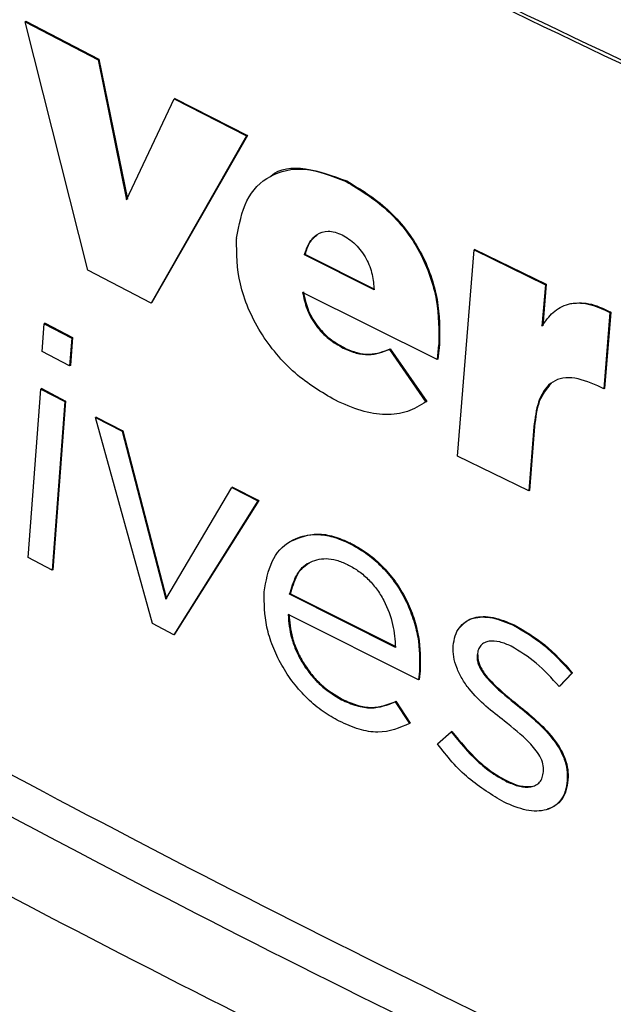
# Model space of a CAD drawing. Header units: millimetres. Extents: x -0.57 to 0.95, y -0.4 to 0.71.
# Tile 241 of 256: x 0.6993 to 0.7051, y 0.35345 to 0.36307. Entities that reach past the tile are written whole.
import ezdxf

# ---------------------------------------------------------------- set-up
doc = ezdxf.new("R2010")
doc.units = ezdxf.units.MM
doc.layers.add('FORMAT', color=7, linetype='Continuous')

msp = doc.modelspace()

# ---------------------------------------------------------------- linework, layer by layer
at = {"layer": 'FORMAT', "color": 7, "linetype": 'Continuous', "lineweight": 25}
for p, q in [((0.699362, 0.363055), (0.699355, 0.363051)), ((0.699355, 0.363051), (0.700067, 0.36268)), ((0.699967, 0.360623), (0.699355, 0.363051)), ((0.699362, 0.363055), (0.700074, 0.362684)), ((0.700074, 0.362684), (0.700067, 0.36268)), ((0.700067, 0.36268), (0.700346, 0.361312)), ((0.700074, 0.362684), (0.700354, 0.361316)), ((0.700346, 0.361312), (0.70081, 0.362296)), ((0.700817, 0.3623), (0.70081, 0.362296)), ((0.70081, 0.362296), (0.701518, 0.361935)), ((0.700817, 0.3623), (0.701525, 0.361939)), ((0.701518, 0.361935), (0.700584, 0.360303)), ((0.701525, 0.361939), (0.700591, 0.360307)), ((0.701525, 0.361939), (0.701518, 0.361935)), ((0.702497, 0.361495), (0.70249, 0.361491)), ((0.70142, 0.360927), (0.701421, 0.360935)), ((0.703579, 0.358808), (0.70374, 0.360823)), ((0.703747, 0.360827), (0.70374, 0.360823)), ((0.70374, 0.360823), (0.704436, 0.360482)), ((0.703747, 0.360827), (0.704443, 0.360487)), ((0.70209, 0.360778), (0.702083, 0.360774)), ((0.702764, 0.360432), (0.702083, 0.360774)), ((0.702771, 0.360436), (0.70209, 0.360778)), ((0.700584, 0.360303), (0.699967, 0.360623)), ((0.704436, 0.360482), (0.704403, 0.360076)), ((0.704443, 0.360487), (0.70441, 0.36008)), ((0.704443, 0.360487), (0.704436, 0.360482)), ((0.703379, 0.359751), (0.702065, 0.360407)), ((0.700591, 0.360307), (0.700584, 0.360303)), ((0.705067, 0.360211), (0.705007, 0.359465)), ((0.705075, 0.360215), (0.705014, 0.359469)), ((0.705075, 0.360215), (0.705067, 0.360211)), ((0.699521, 0.35983), (0.699541, 0.360101)), ((0.699549, 0.360105), (0.699541, 0.360101)), ((0.699541, 0.360101), (0.69981, 0.359961)), ((0.699549, 0.360105), (0.699817, 0.359965)), ((0.69981, 0.359961), (0.699789, 0.35969)), ((0.699817, 0.359965), (0.699796, 0.359694)), ((0.699817, 0.359965), (0.69981, 0.359961)), ((0.70247, 0.359867), (0.702462, 0.359863)), ((0.702921, 0.359854), (0.702914, 0.35985)), ((0.702914, 0.35985), (0.70327, 0.359336)), ((0.702921, 0.359854), (0.703277, 0.359341)), ((0.703394, 0.359894), (0.703379, 0.359751)), ((0.703401, 0.359898), (0.703386, 0.359755)), ((0.703401, 0.359898), (0.703394, 0.359894)), ((0.699789, 0.35969), (0.699521, 0.35983)), ((0.703386, 0.359755), (0.703379, 0.359751)), ((0.699796, 0.359694), (0.699789, 0.35969)), ((0.699383, 0.357816), (0.699508, 0.359462)), ((0.699516, 0.359467), (0.699508, 0.359462)), ((0.699508, 0.359462), (0.699743, 0.35934)), ((0.699516, 0.359467), (0.69975, 0.359344)), ((0.705007, 0.359465), (0.704948, 0.359494)), ((0.705014, 0.359469), (0.705007, 0.359465)), ((0.699743, 0.35934), (0.699618, 0.357693)), ((0.69975, 0.359344), (0.699625, 0.357698)), ((0.69975, 0.359344), (0.699743, 0.35934)), ((0.703277, 0.359341), (0.70327, 0.359336)), ((0.700048, 0.359189), (0.700041, 0.359185)), ((0.700041, 0.359185), (0.700301, 0.35905)), ((0.7006, 0.357171), (0.700041, 0.359185)), ((0.700048, 0.359189), (0.700308, 0.359054)), ((0.704324, 0.359092), (0.704274, 0.358467)), ((0.704331, 0.359097), (0.704281, 0.358471)), ((0.704331, 0.359097), (0.704324, 0.359092)), ((0.700308, 0.359054), (0.700301, 0.35905)), ((0.700301, 0.35905), (0.700729, 0.357409)), ((0.700308, 0.359054), (0.700736, 0.357413)), ((0.704274, 0.358467), (0.703579, 0.358808)), ((0.700729, 0.357409), (0.701373, 0.3585)), ((0.70138, 0.358504), (0.701373, 0.3585)), ((0.701373, 0.3585), (0.701629, 0.35837)), ((0.70138, 0.358504), (0.701636, 0.358374)), ((0.704281, 0.358471), (0.704274, 0.358467)), ((0.701629, 0.35837), (0.700808, 0.357063)), ((0.701636, 0.358374), (0.700815, 0.357068)), ((0.701636, 0.358374), (0.701629, 0.35837)), ((0.702532, 0.357959), (0.702524, 0.357954)), ((0.699618, 0.357693), (0.699383, 0.357816)), ((0.699625, 0.357698), (0.699618, 0.357693)), ((0.701945, 0.357462), (0.701938, 0.357458)), ((0.702972, 0.356939), (0.701938, 0.357458)), ((0.702979, 0.356943), (0.701945, 0.357462)), ((0.703197, 0.356622), (0.701923, 0.35726)), ((0.700808, 0.357063), (0.7006, 0.357171)), ((0.704132, 0.357159), (0.704125, 0.357154)), ((0.700815, 0.357068), (0.700808, 0.357063)), ((0.703536, 0.356947), (0.703537, 0.356954)), ((0.703778, 0.356869), (0.70377, 0.356865)), ((0.70377, 0.356865), (0.70377, 0.356859)), ((0.703777, 0.356863), (0.70377, 0.356859)), ((0.703778, 0.356869), (0.703777, 0.356863)), ((0.703207, 0.356707), (0.703197, 0.356622)), ((0.703214, 0.356711), (0.703204, 0.356626)), ((0.703214, 0.356711), (0.703207, 0.356707)), ((0.704696, 0.356687), (0.704571, 0.356556)), ((0.704703, 0.356691), (0.704578, 0.35656)), ((0.704703, 0.356691), (0.704696, 0.356687)), ((0.703204, 0.356626), (0.703197, 0.356622)), ((0.704578, 0.35656), (0.704571, 0.356556)), ((0.702452, 0.356432), (0.702445, 0.356428)), ((0.702977, 0.356412), (0.70297, 0.356407)), ((0.70297, 0.356407), (0.703109, 0.356196)), ((0.702977, 0.356412), (0.703116, 0.3562)), ((0.704172, 0.356374), (0.704165, 0.35637)), ((0.703116, 0.3562), (0.703109, 0.356196)), ((0.703382, 0.355998), (0.703517, 0.356113)), ((0.703524, 0.356117), (0.703517, 0.356113)), ((0.704418, 0.355724), (0.704418, 0.35573)), ((0.704069, 0.355631), (0.704062, 0.355627)), ((0.704657, 0.355648), (0.70465, 0.355644)), ((0.70465, 0.355644), (0.70465, 0.355637)), ((0.704657, 0.355642), (0.70465, 0.355637)), ((0.704657, 0.355648), (0.704657, 0.355642))]:
    msp.add_line(p, q, dxfattribs=at)
for points, knots in [([(0.7102908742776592, 0.3615009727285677), (0.7071757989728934, 0.3629276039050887), (0.7009167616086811, 0.3657940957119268), (0.6951689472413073, 0.3690049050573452), (0.6922817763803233, 0.3706177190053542)], [0, 0, 0, 0, 0.4976923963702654, 1, 1, 1, 1]), ([(0.6922915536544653, 0.3694433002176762), (0.6952545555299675, 0.3677852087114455), (0.7011802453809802, 0.3644692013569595), (0.7076483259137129, 0.3615198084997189), (0.7108821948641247, 0.3600451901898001)], [0, 0, 0, 0, 0.50002648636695, 1, 1, 1, 1]), ([(0.6941825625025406, 0.3684100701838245), (0.6966341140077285, 0.367042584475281), (0.7020410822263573, 0.3640265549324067), (0.707943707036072, 0.3613448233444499), (0.7111700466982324, 0.3598790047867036)], [0, 0, 0, 0, 0.4534059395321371, 1, 1, 1, 1]), ([(0.7186984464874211, 0.3358190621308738), (0.7184133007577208, 0.3357388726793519), (0.7178340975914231, 0.3355759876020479), (0.7169586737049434, 0.3353322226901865), (0.7160621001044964, 0.3350842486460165), (0.7151454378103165, 0.3348325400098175), (0.7142091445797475, 0.3345771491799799), (0.7131084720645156, 0.334278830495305), (0.7118355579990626, 0.3339363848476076), (0.7106175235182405, 0.333611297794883), (0.7095995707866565, 0.3333412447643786), (0.7089155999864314, 0.3331604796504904), (0.7083459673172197, 0.3330105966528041), (0.7079827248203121, 0.3329176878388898), (0.707746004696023, 0.3328554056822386), (0.7076250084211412, 0.3328261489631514), (0.7075369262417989, 0.3328056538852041), (0.7073790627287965, 0.3327816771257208), (0.7071363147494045, 0.3327630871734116), (0.7067944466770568, 0.3327816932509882), (0.7063919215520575, 0.3328560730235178), (0.7060703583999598, 0.332953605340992), (0.7058098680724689, 0.333055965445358), (0.7056636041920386, 0.3331188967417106), (0.7055240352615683, 0.3331841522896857), (0.705352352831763, 0.3332645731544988), (0.7050667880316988, 0.3334014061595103), (0.7046421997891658, 0.3336087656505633), (0.7036938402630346, 0.3340761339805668), (0.7022804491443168, 0.3347857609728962), (0.6998272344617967, 0.3360498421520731), (0.696828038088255, 0.3376595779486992), (0.6933651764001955, 0.3396207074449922), (0.6899631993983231, 0.3416510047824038), (0.687521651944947, 0.3431885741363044), (0.6856673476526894, 0.3443959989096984), (0.6847519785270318, 0.3450026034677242), (0.683906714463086, 0.34557353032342), (0.6834730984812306, 0.3458678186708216), (0.6831813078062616, 0.3460708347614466), (0.6830217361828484, 0.3461827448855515), (0.6828890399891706, 0.3462812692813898), (0.6827479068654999, 0.3463912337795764), (0.6824289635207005, 0.3466610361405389), (0.6820911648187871, 0.3469965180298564), (0.681748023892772, 0.3473915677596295), (0.6815257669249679, 0.3476682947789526), (0.6813125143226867, 0.3479548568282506), (0.6810659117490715, 0.3483170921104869), (0.6808035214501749, 0.348705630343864), (0.6804389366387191, 0.349246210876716), (0.6800214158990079, 0.3498693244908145), (0.6795302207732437, 0.3506069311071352), (0.6790484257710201, 0.3513353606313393), (0.6785757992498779, 0.3520546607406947), (0.6781122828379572, 0.3527647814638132), (0.6776577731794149, 0.3534656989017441), (0.6772121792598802, 0.3541573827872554), (0.6767754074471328, 0.354839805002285), (0.676347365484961, 0.3555129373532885), (0.6759279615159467, 0.3561767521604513), (0.6755171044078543, 0.3568312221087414), (0.675114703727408, 0.3574763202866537), (0.6747206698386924, 0.3581120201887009), (0.6743349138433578, 0.358738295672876), (0.6739573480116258, 0.359355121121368), (0.673587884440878, 0.3599624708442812), (0.6732264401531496, 0.3605603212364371), (0.6728729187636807, 0.3611486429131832), (0.6725272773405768, 0.3617274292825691), (0.6721892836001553, 0.3622965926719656), (0.6719673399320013, 0.3626731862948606), (0.671857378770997, 0.3628597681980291)], [0, 0, 0, 0, 0.0179974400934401, 0.0365573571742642, 0.0556811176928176, 0.0753701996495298, 0.0956261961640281, 0.1164508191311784, 0.1473557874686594, 0.1796957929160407, 0.1978974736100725, 0.2161043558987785, 0.2262388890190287, 0.2368502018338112, 0.2408993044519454, 0.242526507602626, 0.2450705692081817, 0.2470264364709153, 0.252842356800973, 0.2604566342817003, 0.2674197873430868, 0.2756389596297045, 0.2780495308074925, 0.2813505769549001, 0.2834497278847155, 0.2855433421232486, 0.2906287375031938, 0.2987799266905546, 0.3083888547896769, 0.3416736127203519, 0.375388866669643, 0.4429902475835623, 0.5092705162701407, 0.5738650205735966, 0.6431510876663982, 0.6570092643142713, 0.6881745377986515, 0.7001651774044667, 0.7101510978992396, 0.7155938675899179, 0.7186040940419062, 0.7201983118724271, 0.72396663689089, 0.7276497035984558, 0.7405541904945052, 0.7454640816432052, 0.7503764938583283, 0.7556373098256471, 0.7604543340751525, 0.7685826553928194, 0.7750089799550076, 0.7874130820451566, 0.7996463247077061, 0.8117090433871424, 0.8236015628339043, 0.8353241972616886, 0.8468772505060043, 0.8582610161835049, 0.8694757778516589, 0.8805218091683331, 0.8913993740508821, 0.9021087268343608, 0.9126501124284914, 0.9230237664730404, 0.9332299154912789, 0.9432687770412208, 0.9531405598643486, 0.9628454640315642, 0.9723836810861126, 0.9817553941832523, 0.9909607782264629, 1, 1, 1, 1]), ([(0.7014207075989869, 0.3609349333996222), (0.7014448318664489, 0.3610661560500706), (0.7014930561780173, 0.3613284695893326), (0.7017336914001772, 0.3615652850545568), (0.7020757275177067, 0.3616494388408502), (0.702351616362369, 0.3615437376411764), (0.7024897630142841, 0.3614908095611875)], [0, 0, 0, 0, 0.2500987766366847, 0.4999464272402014, 0.7496066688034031, 1, 1, 1, 1]), ([(0.7017457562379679, 0.3615317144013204), (0.7017496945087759, 0.3615358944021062), (0.7018292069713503, 0.3616202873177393), (0.7020909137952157, 0.3616435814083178), (0.7023613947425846, 0.3615445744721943), (0.7024968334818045, 0.3614949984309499)], [0, 0, 0, 0, 0.0253577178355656, 0.5119644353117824, 1, 1, 1, 1]), ([(0.7024897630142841, 0.3614908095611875), (0.7026259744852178, 0.3614085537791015), (0.7028293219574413, 0.3612857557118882), (0.7030686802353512, 0.3610248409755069), (0.7032151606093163, 0.360802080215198), (0.7033157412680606, 0.3605654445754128), (0.7033992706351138, 0.360250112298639), (0.70339613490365, 0.3600369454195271), (0.7033940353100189, 0.3598942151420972)], [0, 0, 0, 0, 0.251199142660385, 0.3750103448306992, 0.498582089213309, 0.6227717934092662, 0.7474190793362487, 1, 1, 1, 1]), ([(0.7024968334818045, 0.3614949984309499), (0.702633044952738, 0.3614127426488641), (0.7028363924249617, 0.3612899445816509), (0.7030757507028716, 0.3610290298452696), (0.7032222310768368, 0.3608062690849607), (0.703322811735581, 0.3605696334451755), (0.7034063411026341, 0.3602543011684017), (0.7034032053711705, 0.3600411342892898), (0.7034011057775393, 0.3598984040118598)], [0, 0, 0, 0, 0.2511991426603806, 0.3750103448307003, 0.4985820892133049, 0.6227717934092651, 0.747419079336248, 1, 1, 1, 1]), ([(0.7020828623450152, 0.3607736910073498), (0.7020963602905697, 0.3608138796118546), (0.7021233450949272, 0.3608942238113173), (0.7021998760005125, 0.3609801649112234), (0.7022929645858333, 0.36100973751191), (0.7023814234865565, 0.3609983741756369), (0.7024283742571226, 0.3609778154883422), (0.702451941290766, 0.3609674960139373)], [0, 0, 0, 0, 0.2499847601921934, 0.4997641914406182, 0.7489730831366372, 0.8739965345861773, 0.9999999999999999, 0.9999999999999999, 0.9999999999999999, 0.9999999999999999]), ([(0.7023847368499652, 0.3593525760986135), (0.7022507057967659, 0.359431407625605), (0.7020491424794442, 0.3595499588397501), (0.7018060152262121, 0.3598006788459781), (0.7016481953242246, 0.3600169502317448), (0.7015276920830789, 0.360252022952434), (0.7014215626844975, 0.3605708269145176), (0.7014206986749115, 0.3607849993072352), (0.7014201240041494, 0.3609274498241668)], [0, 0, 0, 0, 0.2490215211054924, 0.3744923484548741, 0.4995996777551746, 0.6248235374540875, 0.7504623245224, 1, 1, 1, 1]), ([(0.7020899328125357, 0.3607778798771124), (0.7021029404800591, 0.3608187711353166), (0.7021289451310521, 0.3609005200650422), (0.7021849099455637, 0.3609508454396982), (0.7022128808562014, 0.3609759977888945)], [0, 0, 0, 0, 0.5002054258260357, 0.9999999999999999, 0.9999999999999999, 0.9999999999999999, 0.9999999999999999]), ([(0.702451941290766, 0.3609674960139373), (0.7024740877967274, 0.3609552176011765), (0.7025182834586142, 0.3609307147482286), (0.7025824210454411, 0.3608768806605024), (0.7026401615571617, 0.3608111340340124), (0.7027026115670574, 0.3607116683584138), (0.7027517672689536, 0.3605777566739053), (0.7027597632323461, 0.36048070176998), (0.7027637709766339, 0.3604320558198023)], [0, 0, 0, 0, 0.125330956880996, 0.2501109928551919, 0.3750428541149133, 0.5002643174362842, 0.7495220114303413, 1, 1, 1, 1]), ([(0.7020652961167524, 0.3604070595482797), (0.7020763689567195, 0.3603529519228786), (0.70209300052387, 0.3602716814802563), (0.7021450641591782, 0.3601611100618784), (0.7021953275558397, 0.3600819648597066), (0.7022557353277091, 0.3600111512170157), (0.7023444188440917, 0.359929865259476), (0.7024152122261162, 0.3598897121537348), (0.7024624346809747, 0.3598629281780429)], [0, 0, 0, 0, 0.2489542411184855, 0.3739329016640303, 0.4991482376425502, 0.624613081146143, 0.7495995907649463, 1, 1, 1, 1]), ([(0.7020723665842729, 0.3604112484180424), (0.70208343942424, 0.3603571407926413), (0.7021000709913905, 0.360275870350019), (0.7021521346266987, 0.3601652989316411), (0.7022023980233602, 0.3600861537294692), (0.7022628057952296, 0.3600153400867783), (0.7023514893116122, 0.3599340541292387), (0.7024222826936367, 0.3598939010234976), (0.7024695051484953, 0.3598671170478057)], [0, 0, 0, 0, 0.2489542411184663, 0.3739329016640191, 0.4991482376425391, 0.6246130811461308, 0.7495995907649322, 1, 1, 1, 1]), ([(0.7044030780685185, 0.3600761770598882), (0.7044369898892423, 0.360124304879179), (0.7045047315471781, 0.3602204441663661), (0.7046554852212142, 0.3603052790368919), (0.7048514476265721, 0.3603093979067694), (0.704995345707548, 0.3602438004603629), (0.7050674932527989, 0.3602109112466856)], [0, 0, 0, 0, 0.2501027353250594, 0.4996008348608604, 0.7491101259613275, 1, 1, 1, 1]), ([(0.7046700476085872, 0.3602960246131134), (0.7047321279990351, 0.3603029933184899), (0.7048566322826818, 0.3603169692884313), (0.7050017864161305, 0.3602491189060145), (0.7050745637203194, 0.3602151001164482)], [0, 0, 0, 0, 0.4986205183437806, 0.9999999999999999, 0.9999999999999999, 0.9999999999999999, 0.9999999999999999]), ([(0.7024624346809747, 0.3598629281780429), (0.7025050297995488, 0.3598442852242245), (0.7025900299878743, 0.3598070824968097), (0.7027507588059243, 0.3597893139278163), (0.7028486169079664, 0.3598257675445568), (0.7029138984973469, 0.3598500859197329)], [0, 0, 0, 0, 0.2505924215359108, 0.500066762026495, 1, 1, 1, 1]), ([(0.7024695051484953, 0.3598671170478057), (0.7025121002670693, 0.3598484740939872), (0.7025971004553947, 0.3598112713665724), (0.7027578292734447, 0.359793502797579), (0.7028556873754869, 0.3598299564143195), (0.7029209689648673, 0.3598542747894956)], [0, 0, 0, 0, 0.2505924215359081, 0.5000667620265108, 1, 1, 1, 1]), ([(0.7049479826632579, 0.3594936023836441), (0.7048610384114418, 0.3595287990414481), (0.7047302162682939, 0.3595817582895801), (0.7045777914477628, 0.3595687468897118), (0.7044527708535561, 0.3595058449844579), (0.7043561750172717, 0.3593453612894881), (0.7043347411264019, 0.3591768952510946), (0.704323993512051, 0.3590924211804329)], [0, 0, 0, 0, 0.2484569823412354, 0.3738450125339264, 0.4991966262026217, 0.7488817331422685, 1, 1, 1, 1]), ([(0.7044949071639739, 0.3595201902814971), (0.7044497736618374, 0.3594652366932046), (0.7043592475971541, 0.3593550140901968), (0.7043404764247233, 0.3591829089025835), (0.7043310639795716, 0.3590966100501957)], [0, 0, 0, 0, 0.4985691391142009, 1, 1, 1, 1]), ([(0.7032701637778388, 0.3593363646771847), (0.7032120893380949, 0.3593011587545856), (0.7030962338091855, 0.3592309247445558), (0.7028782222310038, 0.3592036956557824), (0.7026375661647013, 0.3592394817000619), (0.7024691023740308, 0.3593148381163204), (0.7023847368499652, 0.3593525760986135)], [0, 0, 0, 0, 0.2508992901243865, 0.5005312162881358, 0.7498694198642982, 1, 1, 1, 1]), ([(0.7118154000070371, 0.3496377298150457), (0.7085840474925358, 0.3511004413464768), (0.7021213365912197, 0.354025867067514), (0.6962063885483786, 0.3573226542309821), (0.6932489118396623, 0.3589710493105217)], [0, 0, 0, 0, 0.4999995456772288, 1, 1, 1, 1]), ([(0.7114403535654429, 0.3494079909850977), (0.7082127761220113, 0.3508732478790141), (0.7017575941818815, 0.3538037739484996), (0.6958495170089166, 0.3571042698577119), (0.692895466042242, 0.3587545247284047)], [0, 0, 0, 0, 0.4999979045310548, 1, 1, 1, 1]), ([(0.7111662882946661, 0.3488003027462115), (0.707927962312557, 0.350263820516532), (0.7014509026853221, 0.3531910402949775), (0.6955216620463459, 0.3564892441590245), (0.6925568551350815, 0.35813844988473)], [0, 0, 0, 0, 0.4999685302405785, 0.9999999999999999, 0.9999999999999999, 0.9999999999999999, 0.9999999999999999]), ([(0.7016895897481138, 0.3574810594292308), (0.7017082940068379, 0.3575858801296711), (0.7017456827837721, 0.3577954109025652), (0.7019298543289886, 0.3579951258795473), (0.7021518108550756, 0.3580555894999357), (0.7023596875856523, 0.3580259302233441), (0.7024695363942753, 0.3579782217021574), (0.7025244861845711, 0.3579543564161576)], [0, 0, 0, 0, 0.2501706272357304, 0.500077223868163, 0.7495494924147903, 0.874716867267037, 1, 1, 1, 1]), ([(0.7019612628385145, 0.3579809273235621), (0.7020405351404, 0.3580130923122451), (0.7021612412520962, 0.3580620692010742), (0.7023670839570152, 0.3580295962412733), (0.7024767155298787, 0.3579822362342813), (0.7025315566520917, 0.3579585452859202)], [0, 0, 0, 0, 0.4887973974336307, 0.7442805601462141, 1, 1, 1, 1]), ([(0.7025244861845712, 0.3579543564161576), (0.7025764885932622, 0.3579255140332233), (0.7026803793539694, 0.3578678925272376), (0.7028311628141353, 0.3577403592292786), (0.702965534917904, 0.3575837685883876), (0.7030727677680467, 0.3574058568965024), (0.7031476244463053, 0.3572218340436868), (0.7032098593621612, 0.3569793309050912), (0.7032080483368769, 0.3568156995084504), (0.7032068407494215, 0.3567065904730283)], [0, 0, 0, 0, 0.1251340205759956, 0.2499935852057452, 0.3749415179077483, 0.5000788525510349, 0.6253755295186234, 0.7502012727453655, 1, 1, 1, 1]), ([(0.7025315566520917, 0.3579585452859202), (0.7025835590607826, 0.3579297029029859), (0.7026874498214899, 0.3578720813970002), (0.7028382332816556, 0.3577445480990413), (0.7029726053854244, 0.3575879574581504), (0.7030798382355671, 0.3574100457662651), (0.7031546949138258, 0.3572260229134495), (0.7032169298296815, 0.3569835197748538), (0.7032151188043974, 0.3568198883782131), (0.7032139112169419, 0.356710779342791)], [0, 0, 0, 0, 0.1251340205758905, 0.2499935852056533, 0.3749415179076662, 0.5000788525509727, 0.6253755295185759, 0.750201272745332, 1, 1, 1, 1]), ([(0.7019383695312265, 0.3574577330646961), (0.7019565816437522, 0.3575211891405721), (0.701992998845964, 0.3576480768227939), (0.7021156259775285, 0.3577733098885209), (0.7022595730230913, 0.3578141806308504), (0.7023947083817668, 0.357796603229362), (0.7024663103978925, 0.357765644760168), (0.7025021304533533, 0.3577501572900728)], [0, 0, 0, 0, 0.2499344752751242, 0.4997725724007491, 0.7495212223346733, 0.8746939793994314, 0.9999999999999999, 0.9999999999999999, 0.9999999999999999, 0.9999999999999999]), ([(0.7019454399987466, 0.3574619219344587), (0.7019647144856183, 0.3575234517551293), (0.7020032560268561, 0.3576464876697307), (0.7020752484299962, 0.3577504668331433), (0.7021337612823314, 0.3577655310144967), (0.7021351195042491, 0.3577658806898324)], [0, 0, 0, 0, 0.4942251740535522, 0.9882597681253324, 1, 1, 1, 1]), ([(0.7025021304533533, 0.3577501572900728), (0.702535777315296, 0.357731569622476), (0.7026029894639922, 0.3576944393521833), (0.7027007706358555, 0.3576129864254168), (0.7027887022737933, 0.3575128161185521), (0.7028831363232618, 0.3573614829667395), (0.7029567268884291, 0.3571584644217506), (0.7029670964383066, 0.3570123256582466), (0.7029722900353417, 0.3569391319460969)], [0, 0, 0, 0, 0.1253644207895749, 0.2504249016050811, 0.3756233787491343, 0.5010293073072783, 0.7500901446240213, 1, 1, 1, 1]), ([(0.7024224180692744, 0.3562176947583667), (0.7023696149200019, 0.3562472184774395), (0.7022641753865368, 0.3563061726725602), (0.7021113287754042, 0.3564346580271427), (0.7019723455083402, 0.3565889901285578), (0.70185556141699, 0.3567651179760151), (0.7017678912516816, 0.3569513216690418), (0.7016904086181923, 0.3572011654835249), (0.7016899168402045, 0.3573692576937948), (0.7016895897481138, 0.3574810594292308)], [0, 0, 0, 0, 0.125232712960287, 0.2500699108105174, 0.3751542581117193, 0.50012860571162, 0.6252613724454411, 0.7507532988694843, 1, 1, 1, 1]), ([(0.7019231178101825, 0.3572600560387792), (0.7019297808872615, 0.3571834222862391), (0.7019397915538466, 0.3570682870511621), (0.7020003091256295, 0.3569034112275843), (0.7020635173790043, 0.3567817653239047), (0.7021444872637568, 0.3566686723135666), (0.7022693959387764, 0.3565342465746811), (0.7023747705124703, 0.3564705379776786), (0.7024450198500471, 0.3564280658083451)], [0, 0, 0, 0, 0.2488574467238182, 0.3738856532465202, 0.4990620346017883, 0.6244307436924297, 0.749621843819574, 1, 1, 1, 1]), ([(0.7019301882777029, 0.3572642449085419), (0.701936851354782, 0.3571876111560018), (0.7019468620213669, 0.3570724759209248), (0.70200737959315, 0.356907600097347), (0.7020705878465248, 0.3567859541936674), (0.7021515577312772, 0.3566728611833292), (0.7022764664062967, 0.3565384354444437), (0.7023818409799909, 0.3564747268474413), (0.7024520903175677, 0.3564322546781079)], [0, 0, 0, 0, 0.2488574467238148, 0.373885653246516, 0.4990620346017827, 0.6244307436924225, 0.7496218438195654, 1, 1, 1, 1]), ([(0.703536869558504, 0.3569537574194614), (0.7035416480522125, 0.3569874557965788), (0.703551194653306, 0.3570547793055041), (0.7035929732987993, 0.3571344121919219), (0.7036534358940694, 0.3571928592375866), (0.7037564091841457, 0.357238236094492), (0.7039156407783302, 0.3572412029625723), (0.7040552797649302, 0.3571834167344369), (0.7041251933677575, 0.3571544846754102)], [0, 0, 0, 0, 0.1251066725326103, 0.2499414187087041, 0.3751098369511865, 0.500210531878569, 0.749768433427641, 1, 1, 1, 1]), ([(0.7036031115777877, 0.3571350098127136), (0.7036219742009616, 0.3571560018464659), (0.7036596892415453, 0.3571979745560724), (0.7037639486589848, 0.3572418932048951), (0.7039225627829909, 0.3572455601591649), (0.7040623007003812, 0.3571876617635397), (0.7041322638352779, 0.3571586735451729)], [0, 0, 0, 0, 0.1668781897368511, 0.3336660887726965, 0.6663839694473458, 1, 1, 1, 1]), ([(0.7041251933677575, 0.3571544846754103), (0.7042266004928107, 0.3570954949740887), (0.7044290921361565, 0.3569777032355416), (0.7046069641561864, 0.3567839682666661), (0.7046957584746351, 0.3566872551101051)], [0, 0, 0, 0, 0.5007965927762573, 1, 1, 1, 1]), ([(0.7041322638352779, 0.3571586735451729), (0.7042336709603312, 0.3570996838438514), (0.7044361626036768, 0.3569818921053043), (0.7046140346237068, 0.3567881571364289), (0.7047028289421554, 0.3566914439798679)], [0, 0, 0, 0, 0.5007965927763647, 0.9999999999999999, 0.9999999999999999, 0.9999999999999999, 0.9999999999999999]), ([(0.7041026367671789, 0.356950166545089), (0.7040649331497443, 0.3569663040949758), (0.7039895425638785, 0.3569985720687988), (0.7039011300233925, 0.3570044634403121), (0.7038414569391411, 0.3569866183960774), (0.7038050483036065, 0.3569596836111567), (0.703779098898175, 0.356919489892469), (0.7037733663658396, 0.3568832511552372), (0.7037704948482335, 0.3568650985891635)], [0, 0, 0, 0, 0.249519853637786, 0.498929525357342, 0.6240383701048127, 0.7493668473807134, 0.8744538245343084, 1, 1, 1, 1]), ([(0.7045709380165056, 0.3565559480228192), (0.7044980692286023, 0.3566373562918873), (0.7043528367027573, 0.3567996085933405), (0.7041858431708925, 0.3569000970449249), (0.7041026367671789, 0.3569501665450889)], [0, 0, 0, 0, 0.5017387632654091, 0.9999999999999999, 0.9999999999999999, 0.9999999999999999, 0.9999999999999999]), ([(0.7040357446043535, 0.3562184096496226), (0.7039140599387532, 0.3563133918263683), (0.7037616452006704, 0.3564323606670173), (0.7036188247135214, 0.3566324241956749), (0.7035680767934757, 0.3567406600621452), (0.7035366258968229, 0.3568496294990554), (0.7035364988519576, 0.3569146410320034), (0.7035364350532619, 0.3569472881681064)], [0, 0, 0, 0, 0.4981688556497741, 0.6239757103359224, 0.7488861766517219, 0.8738970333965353, 0.9999999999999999, 0.9999999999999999, 0.9999999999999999, 0.9999999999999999]), ([(0.7037699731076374, 0.3568586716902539), (0.7037696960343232, 0.3568474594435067), (0.7037691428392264, 0.3568250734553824), (0.7037769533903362, 0.3567876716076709), (0.7037915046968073, 0.3567495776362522), (0.7038321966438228, 0.3566756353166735), (0.7039573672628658, 0.3565367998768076), (0.704081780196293, 0.3564369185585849), (0.7041648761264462, 0.3563702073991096)], [0, 0, 0, 0, 0.0629491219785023, 0.125682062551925, 0.1885997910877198, 0.2512933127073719, 0.4999356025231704, 1, 1, 1, 1]), ([(0.7037770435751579, 0.3568628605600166), (0.7037767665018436, 0.3568516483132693), (0.7037762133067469, 0.3568292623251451), (0.7037840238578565, 0.3567918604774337), (0.7037985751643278, 0.3567537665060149), (0.7038392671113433, 0.3566798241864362), (0.7039644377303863, 0.3565409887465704), (0.7040888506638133, 0.3564411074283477), (0.7041719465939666, 0.3563743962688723)], [0, 0, 0, 0, 0.0629491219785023, 0.1256820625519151, 0.1885997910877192, 0.2512933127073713, 0.49993560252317, 1, 1, 1, 1]), ([(0.7024450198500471, 0.3564280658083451), (0.702494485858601, 0.3564061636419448), (0.7025931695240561, 0.3563624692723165), (0.7027820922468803, 0.3563338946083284), (0.7028948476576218, 0.356377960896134), (0.7029700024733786, 0.3564073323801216)], [0, 0, 0, 0, 0.2510222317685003, 0.5007841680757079, 1, 1, 1, 1]), ([(0.7024520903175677, 0.3564322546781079), (0.7025015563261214, 0.3564103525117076), (0.7026002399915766, 0.3563666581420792), (0.7027891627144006, 0.3563380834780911), (0.7029019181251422, 0.3563821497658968), (0.702977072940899, 0.3564115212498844)], [0, 0, 0, 0, 0.2510222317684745, 0.5007841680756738, 0.9999999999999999, 0.9999999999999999, 0.9999999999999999, 0.9999999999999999]), ([(0.7041719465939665, 0.3563743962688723), (0.7042907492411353, 0.3562773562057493), (0.7044396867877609, 0.3561557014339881), (0.7045805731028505, 0.355958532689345), (0.704632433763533, 0.355850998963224), (0.7046593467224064, 0.3557433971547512), (0.7046578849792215, 0.3556797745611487), (0.7046571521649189, 0.3556478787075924)], [0, 0, 0, 0, 0.496294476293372, 0.6221821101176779, 0.7478163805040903, 0.8735730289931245, 1, 1, 1, 1]), ([(0.7041648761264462, 0.3563702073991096), (0.7042836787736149, 0.3562731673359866), (0.7044326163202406, 0.3561515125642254), (0.70457350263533, 0.3559543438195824), (0.7046253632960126, 0.3558468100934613), (0.7046522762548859, 0.3557392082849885), (0.7046508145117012, 0.355675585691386), (0.7046500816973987, 0.3556436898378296)], [0, 0, 0, 0, 0.4962944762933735, 0.6221821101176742, 0.7478163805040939, 0.8735730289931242, 0.9999999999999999, 0.9999999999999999, 0.9999999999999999, 0.9999999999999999]), ([(0.7031090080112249, 0.3561959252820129), (0.7030119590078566, 0.3561537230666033), (0.7028663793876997, 0.3560904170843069), (0.7026169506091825, 0.356130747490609), (0.7024873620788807, 0.3561886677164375), (0.7024224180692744, 0.3562176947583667)], [0, 0, 0, 0, 0.4993900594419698, 0.7491165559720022, 1, 1, 1, 1]), ([(0.7044183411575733, 0.3557299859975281), (0.7044181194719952, 0.3557527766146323), (0.7044176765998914, 0.355798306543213), (0.7043849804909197, 0.3558759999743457), (0.704336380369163, 0.3559458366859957), (0.704224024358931, 0.3560706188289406), (0.7041194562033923, 0.3561526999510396), (0.7040357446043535, 0.3562184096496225)], [0, 0, 0, 0, 0.1252502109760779, 0.2502184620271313, 0.3754861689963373, 0.5000480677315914, 1, 1, 1, 1]), ([(0.703517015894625, 0.3561129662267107), (0.7035994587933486, 0.3560127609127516), (0.7037229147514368, 0.3558627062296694), (0.7039144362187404, 0.3557083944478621), (0.70401250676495, 0.3556538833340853), (0.7040615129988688, 0.3556266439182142)], [0, 0, 0, 0, 0.5014150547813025, 0.7508551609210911, 1, 1, 1, 1]), ([(0.7035240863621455, 0.3561171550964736), (0.7036065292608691, 0.3560169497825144), (0.7037299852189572, 0.3558668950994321), (0.7039215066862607, 0.3557125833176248), (0.7040195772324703, 0.355658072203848), (0.7040685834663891, 0.3556308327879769)], [0, 0, 0, 0, 0.5014150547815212, 0.7508551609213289, 1, 1, 1, 1]), ([(0.7040328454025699, 0.3554255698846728), (0.7039154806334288, 0.3554965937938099), (0.7037393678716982, 0.3556031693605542), (0.703522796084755, 0.3558149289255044), (0.7034287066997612, 0.3559368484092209), (0.7033815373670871, 0.355997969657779)], [0, 0, 0, 0, 0.499057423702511, 0.7488651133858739, 1, 1, 1, 1]), ([(0.7040615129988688, 0.3556266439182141), (0.704102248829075, 0.3556093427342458), (0.7041837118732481, 0.3555747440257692), (0.7042791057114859, 0.3555695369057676), (0.7043431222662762, 0.3555900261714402), (0.7043818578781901, 0.3556202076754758), (0.704408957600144, 0.3556646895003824), (0.7044149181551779, 0.3557040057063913), (0.7044179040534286, 0.355723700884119)], [0, 0, 0, 0, 0.249417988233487, 0.4987832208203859, 0.6238976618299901, 0.7492090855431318, 0.8743680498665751, 1, 1, 1, 1]), ([(0.7046496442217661, 0.3556374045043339), (0.7046447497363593, 0.3556020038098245), (0.7046349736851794, 0.3555312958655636), (0.7045919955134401, 0.3554468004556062), (0.7045288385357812, 0.3553847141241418), (0.704420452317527, 0.3553368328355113), (0.7042525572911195, 0.3553345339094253), (0.7041061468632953, 0.3553951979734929), (0.7040328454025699, 0.3554255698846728)], [0, 0, 0, 0, 0.1251348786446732, 0.2499394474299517, 0.3750595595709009, 0.5001312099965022, 0.7497370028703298, 1, 1, 1, 1]), ([(0.704068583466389, 0.3556308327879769), (0.7041096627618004, 0.3556128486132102), (0.7041918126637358, 0.3555768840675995), (0.704264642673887, 0.3555795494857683), (0.7043010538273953, 0.3555808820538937)], [0, 0, 0, 0, 0.5000528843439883, 1, 1, 1, 1]), ([(0.7046567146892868, 0.3556415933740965), (0.7046518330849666, 0.3556061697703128), (0.7046420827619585, 0.3555354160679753), (0.7045989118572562, 0.3554512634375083), (0.7045364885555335, 0.355387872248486), (0.7044804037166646, 0.3553671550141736), (0.7044523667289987, 0.3553567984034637)], [0, 0, 0, 0, 0.2502040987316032, 0.49974775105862, 0.7499223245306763, 1, 1, 1, 1])]:
    msp.add_open_spline(points, degree=3, knots=knots, dxfattribs=at)

doc.saveas('drawing.dxf')
